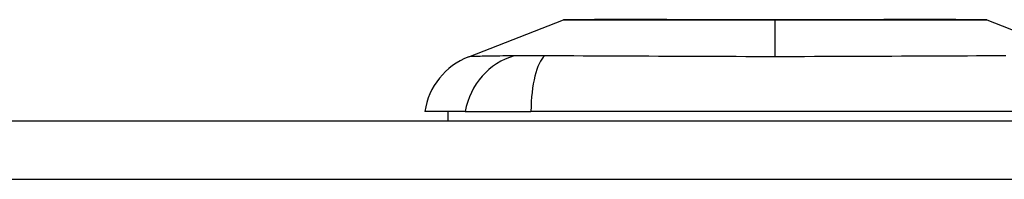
# Model space of a CAD drawing. Header units: inches. Extents: x 12 to 399, y 35 to 188.
# Tile 137 of 191: x 31.786 to 33.446, y 187.88 to 188.149. Entities that reach past the tile are written whole.
import ezdxf

# ---------------------------------------------------------------- set-up
doc = ezdxf.new("R2010")
doc.units = ezdxf.units.IN
doc.header["$MEASUREMENT"] = 0
doc.layers.add('Visible Edges(ANSI)', color=7, linetype='Continuous', lineweight=25)
doc.layers.add('Visible Tangent Edges(ANSI)', color=7, linetype='Continuous', lineweight=25)

msp = doc.modelspace()

# ---------------------------------------------------------------- linework, layer by layer
at = {"layer": 'Visible Edges(ANSI)'}
for p, q in [((32.5432, 188.0868), (32.7029, 188.1489)), ((33.4167, 188.1489), (33.5764, 188.0868)), ((32.5373, 187.9944), (32.4693, 187.9944)), ((32.5086, 187.9786), (32.5086, 187.9944)), ((32.5373, 187.9944), (32.6481, 187.9944)), ((33.4716, 187.9944), (32.6481, 187.9944)), ((12.2573, 187.9786), (53.8623, 187.9786))]:
    msp.add_line(p, q, dxfattribs=at)
at = {"layer": 'Visible Edges(ANSI)', "flags": 128}
msp.add_lwpolyline([(33.4149, 188.1492), (33.4145, 188.1492), (33.4132, 188.1492), (33.4111, 188.1492), (33.4081, 188.1492), (33.4043, 188.1492), (33.3997, 188.1493), (33.3942, 188.1493), (33.3879, 188.1493), (33.3808, 188.1493), (33.373, 188.1493), (33.3644, 188.1494), (33.3551, 188.1494), (33.3451, 188.1494), (33.3344, 188.1494), (33.3231, 188.1494), (33.3111, 188.1494), (33.2985, 188.1494), (33.2854, 188.1494), (33.2717, 188.1494), (33.2574, 188.1494), (33.2427, 188.1494), (33.2275, 188.1493), (33.2119, 188.1493), (33.1959, 188.1493), (33.1797, 188.1493), (33.1632, 188.1493), (33.1464, 188.1492), (33.1294, 188.1492), (33.1122, 188.1492), (33.0949, 188.1492), (33.0775, 188.1492), (33.0601, 188.1492), (33.0427, 188.1492), (33.0253, 188.1492), (33.008, 188.1492), (32.9907, 188.1492), (32.9736, 188.1492), (32.9568, 188.1493), (32.9402, 188.1493), (32.924, 188.1493), (32.9081, 188.1493), (32.8925, 188.1493), (32.8773, 188.1494), (32.8625, 188.1494), (32.8481, 188.1494), (32.8343, 188.1494), (32.8211, 188.1494), (32.8085, 188.1494), (32.7966, 188.1494), (32.7852, 188.1494), (32.7745, 188.1494), (32.7645, 188.1494), (32.7552, 188.1494), (32.7466, 188.1493), (32.7388, 188.1493), (32.7317, 188.1493), (32.7254, 188.1493), (32.72, 188.1493), (32.7153, 188.1492), (32.7115, 188.1492), (32.7086, 188.1492), (32.7064, 188.1492), (32.7051, 188.1492), (32.7047, 188.1492)], dxfattribs=at)
at = {"layer": 'Visible Edges(ANSI)'}
for centre, radius, start, end in [((32.7047, 188.1443), 0.00492, 90.2088, 111.2505), ((33.4149, 188.1443), 0.00492, 68.7495, 89.7912), ((32.586, 187.9767), 0.1181, 111.2505, 171.3991)]:
    msp.add_arc(centre, radius, start, end, dxfattribs=at)
at = {"layer": 'Visible Tangent Edges(ANSI)'}
for p, q in [((33.0598, 188.1492), (33.0598, 188.1489)), ((33.0598, 188.0868), (33.0598, 188.1489)), ((53.8623, 187.8796), (12.2573, 187.8796))]:
    msp.add_line(p, q, dxfattribs=at)
at = {"layer": 'Visible Tangent Edges(ANSI)', "flags": 128}
for points in [[(32.703, 188.1489), (32.7031, 188.1489), (32.7035, 188.1489), (32.7043, 188.1489), (32.7053, 188.1489), (32.7067, 188.1489), (32.7083, 188.1489), (32.7103, 188.1489), (32.7125, 188.1489), (32.715, 188.149), (32.7178, 188.149), (32.7209, 188.149), (32.7242, 188.149), (32.7279, 188.149), (32.7318, 188.149), (32.736, 188.1491), (32.7404, 188.1491), (32.7452, 188.1491), (32.7502, 188.1491), (32.7554, 188.1491), (32.7609, 188.1492), (32.7666, 188.1492), (32.7726, 188.1492), (32.7788, 188.1492), (32.7852, 188.1492)], [(32.7852, 188.1492), (32.787, 188.1492), (32.7888, 188.1493), (32.7906, 188.1493), (32.7924, 188.1493), (32.7943, 188.1493), (32.7961, 188.1493), (32.798, 188.1493), (32.7999, 188.1493), (32.8018, 188.1493), (32.8037, 188.1493), (32.8057, 188.1493), (32.8076, 188.1493), (32.8096, 188.1493), (32.8116, 188.1493), (32.8136, 188.1493), (32.8156, 188.1493), (32.8176, 188.1493), (32.8197, 188.1493), (32.8217, 188.1493), (32.8238, 188.1493), (32.8259, 188.1493), (32.828, 188.1493), (32.8301, 188.1492), (32.8323, 188.1492)], [(32.8323, 188.1492), (32.8403, 188.1492), (32.8485, 188.1492), (32.8568, 188.1492), (32.8654, 188.1492), (32.8741, 188.1491), (32.883, 188.1491), (32.892, 188.1491), (32.9011, 188.1491), (32.9104, 188.1491), (32.9197, 188.149), (32.9292, 188.149), (32.9388, 188.149), (32.9485, 188.149), (32.9583, 188.149), (32.9682, 188.149), (32.9782, 188.1489), (32.9883, 188.1489), (32.9984, 188.1489), (33.0086, 188.1489), (33.0188, 188.1489), (33.0291, 188.1489), (33.0393, 188.1489), (33.0496, 188.1489), (33.0598, 188.1489)], [(33.0598, 188.1489), (33.0701, 188.1489), (33.0803, 188.1489), (33.0906, 188.1489), (33.1009, 188.1489), (33.1111, 188.1489), (33.1213, 188.1489), (33.1314, 188.1489), (33.1415, 188.1489), (33.1515, 188.149), (33.1614, 188.149), (33.1712, 188.149), (33.1808, 188.149), (33.1904, 188.149), (33.1999, 188.149), (33.2093, 188.1491), (33.2186, 188.1491), (33.2278, 188.1491), (33.2368, 188.1491), (33.2457, 188.1491), (33.2543, 188.1492), (33.2629, 188.1492), (33.2712, 188.1492), (33.2794, 188.1492), (33.2874, 188.1492)], [(33.2874, 188.1492), (33.2895, 188.1492), (33.2916, 188.1493), (33.2937, 188.1493), (33.2958, 188.1493), (33.2979, 188.1493), (33.3, 188.1493), (33.302, 188.1493), (33.304, 188.1493), (33.306, 188.1493), (33.308, 188.1493), (33.31, 188.1493), (33.312, 188.1493), (33.314, 188.1493), (33.3159, 188.1493), (33.3178, 188.1493), (33.3197, 188.1493), (33.3216, 188.1493), (33.3235, 188.1493), (33.3254, 188.1493), (33.3272, 188.1493), (33.329, 188.1493), (33.3309, 188.1493), (33.3327, 188.1492), (33.3344, 188.1492)], [(33.3344, 188.1492), (33.3409, 188.1492), (33.347, 188.1492), (33.353, 188.1492), (33.3587, 188.1492), (33.3642, 188.1491), (33.3695, 188.1491), (33.3744, 188.1491), (33.3792, 188.1491), (33.3836, 188.1491), (33.3878, 188.149), (33.3918, 188.149), (33.3954, 188.149), (33.3988, 188.149), (33.4019, 188.149), (33.4047, 188.149), (33.4072, 188.1489), (33.4094, 188.1489), (33.4113, 188.1489), (33.4129, 188.1489), (33.4143, 188.1489), (33.4153, 188.1489), (33.4161, 188.1489), (33.4165, 188.1489), (33.4167, 188.1489)], [(32.6199, 188.0883), (32.6117, 188.0882), (32.6061, 188.0881), (32.6007, 188.0881), (32.5956, 188.088), (32.5907, 188.088), (32.586, 188.0879), (32.5815, 188.0878), (32.5772, 188.0877), (32.5732, 188.0877), (32.5694, 188.0876), (32.5659, 188.0875), (32.5626, 188.0874), (32.5595, 188.0873), (32.5567, 188.0872), (32.5542, 188.0872), (32.5519, 188.0871), (32.5499, 188.087), (32.5481, 188.087), (32.5466, 188.0869), (32.5454, 188.0869), (32.5445, 188.0868), (32.5438, 188.0868), (32.5434, 188.0868), (32.5432, 188.0868)], [(32.6712, 188.0883), (32.6685, 188.0883), (32.6657, 188.0883), (32.663, 188.0882), (32.6604, 188.0882), (32.6578, 188.0882), (32.6552, 188.0882), (32.6527, 188.0882), (32.6503, 188.0882), (32.6479, 188.0881), (32.6456, 188.0881), (32.6433, 188.0881), (32.6411, 188.0881), (32.639, 188.0881), (32.6369, 188.0881), (32.6349, 188.0881), (32.6329, 188.0882), (32.631, 188.0882), (32.6292, 188.0882), (32.6275, 188.0882), (32.6258, 188.0882), (32.6242, 188.0882), (32.6227, 188.0883), (32.6212, 188.0883), (32.6199, 188.0883)], [(33.0598, 188.0868), (33.0433, 188.0868), (33.0268, 188.0868), (33.0103, 188.0868), (32.9938, 188.0869), (32.9773, 188.0869), (32.9609, 188.087), (32.9445, 188.087), (32.9281, 188.0871), (32.9118, 188.0872), (32.8955, 188.0872), (32.8792, 188.0873), (32.8631, 188.0874), (32.8469, 188.0875), (32.8308, 188.0876), (32.8148, 188.0877), (32.7989, 188.0877), (32.783, 188.0878), (32.7672, 188.0879), (32.7515, 188.088), (32.7359, 188.088), (32.7203, 188.0881), (32.7048, 188.0881), (32.6894, 188.0882), (32.6712, 188.0883)], [(33.4484, 188.0883), (33.4302, 188.0882), (33.4149, 188.0881), (33.3994, 188.0881), (33.3838, 188.088), (33.3682, 188.088), (33.3524, 188.0879), (33.3366, 188.0878), (33.3207, 188.0877), (33.3048, 188.0877), (33.2887, 188.0876), (33.2726, 188.0875), (33.2565, 188.0874), (33.2403, 188.0873), (33.224, 188.0872), (33.2077, 188.0872), (33.1914, 188.0871), (33.1751, 188.087), (33.1587, 188.087), (33.1423, 188.0869), (33.1258, 188.0869), (33.1093, 188.0868), (33.0928, 188.0868), (33.0763, 188.0868), (33.0598, 188.0868)]]:
    msp.add_lwpolyline(points, dxfattribs=at)
at = {"layer": 'Visible Tangent Edges(ANSI)'}
for centre, major_axis, ratio, start_param, end_param in [((32.6475, 187.9744), (0.0158, 0.117), 0.948273, 0.391156, 1.528426), ((32.6855, 187.9744), (-0.0053, 0.118), 0.314585, 0.249322, 1.386592)]:
    msp.add_ellipse(centre, major_axis=major_axis, ratio=ratio, start_param=start_param, end_param=end_param, dxfattribs=at)

doc.saveas('drawing.dxf')
